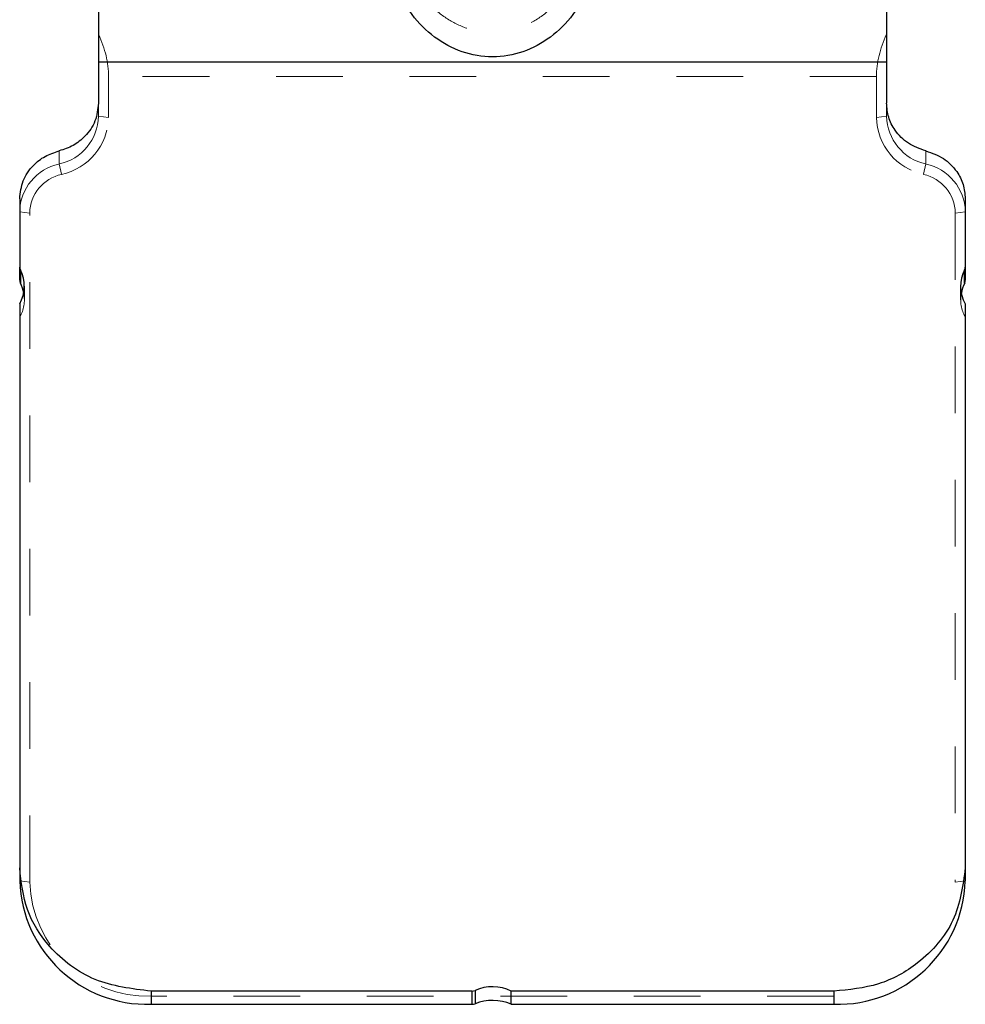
# Model space of a CAD drawing. Header units: inches. Extents: x 7.3 to 43.3, y -43.5 to -20.4.
# Tile 42 of 136: x 16.7 to 18.1, y -31.1 to -29.6. Entities that reach past the tile are written whole.
import ezdxf

# ---------------------------------------------------------------- set-up
doc = ezdxf.new("R2010")
doc.units = ezdxf.units.IN
doc.header["$LTSCALE"] = 0.5
doc.header["$MEASUREMENT"] = 0
doc.linetypes.add('HIDDEN', pattern=[0.225, 0.15, -0.075])
doc.layers.add('APP-M-S', color=30, linetype='Continuous')

msp = doc.modelspace()

# ---------------------------------------------------------------- linework, layer by layer
at = {"layer": 'APP-M-S', "linetype": 'Continuous', "lineweight": 25}
for p, q in [((16.7736, -29.552), (16.7736, -29.6651)), ((17.9547, -29.552), (17.9547, -29.6651)), ((16.7736, -29.6651), (16.7736, -29.7266)), ((17.9547, -29.6651), (16.7736, -29.6651)), ((17.9547, -29.6651), (17.9547, -29.7266)), ((16.6555, -29.8699), (16.6555, -29.9726)), ((18.0728, -29.8699), (18.0728, -29.9726)), ((16.6555, -29.9923), (16.6555, -29.9726)), ((16.6565, -29.9767), (16.6565, -29.9965)), ((18.0718, -29.9965), (18.0718, -29.9767)), ((18.0728, -29.9726), (18.0728, -29.9923)), ((16.6555, -30.0277), (16.6555, -30.8735)), ((18.0728, -30.0277), (18.0728, -30.8735)), ((16.6555, -30.8735), (16.6555, -30.8931)), ((18.0728, -30.8735), (18.0728, -30.8931)), ((17.3336, -31.0585), (16.8523, -31.0585)), ((16.8523, -31.0585), (16.8523, -31.0781)), ((17.3336, -31.0781), (17.3336, -31.0585)), ((17.338, -31.0575), (17.338, -31.0773)), ((17.8759, -31.0585), (17.3922, -31.0585)), ((17.3922, -31.0781), (17.3922, -31.0585)), ((17.8759, -31.0585), (17.8759, -31.0781)), ((16.8523, -31.0781), (17.3336, -31.0781)), ((17.3922, -31.0781), (17.8759, -31.0781))]:
    msp.add_line(p, q, dxfattribs=at)
at = {"layer": 'APP-M-S', "linetype": 'HIDDEN', "lineweight": 18}
for p, q in [((16.7886, -29.7481), (16.7886, -29.6867)), ((17.9397, -29.6867), (16.7886, -29.6867)), ((17.9397, -29.6867), (17.9397, -29.7481)), ((16.7736, -29.7266), (16.7736, -29.7463)), ((17.9547, -29.7266), (17.9547, -29.7463)), ((16.7736, -29.7463), (16.7886, -29.7481)), ((17.9397, -29.7481), (17.9547, -29.7463)), ((16.7145, -29.8179), (16.7145, -29.7982)), ((18.0137, -29.8179), (18.0137, -29.7982)), ((16.7145, -29.8179), (16.7183, -29.8334)), ((18.01, -29.8334), (18.0137, -29.8179)), ((16.6555, -29.8896), (16.6705, -29.8914)), ((16.6705, -30.895), (16.6705, -29.8914)), ((18.0578, -29.8914), (18.0728, -29.8896)), ((18.0578, -29.8914), (18.0578, -30.895)), ((16.6625, -30.0218), (16.6625, -30.0013)), ((18.0658, -30.0013), (18.0658, -30.0218)), ((16.6555, -30.8931), (16.6705, -30.895)), ((18.0578, -30.895), (18.0728, -30.8931)), ((16.8523, -31.0781), (16.8523, -31.0659)), ((17.8759, -31.0659), (16.8523, -31.0659)), ((17.8759, -31.0659), (17.8759, -31.0781))]:
    msp.add_line(p, q, dxfattribs=at)
for centre, radius, start, end in [((16.6986, -29.7446), 0.075, 282.2619, 358.74), ((16.6993, -29.7462), 0.0893, 282.2619, 358.74), ((18.0289, -29.7462), 0.0893, 181.26, 257.7381), ((18.0297, -29.7446), 0.075, 181.26, 257.7381), ((16.7304, -29.8912), 0.075, 102.2619, 178.74), ((17.9978, -29.8912), 0.075, 1.26, 77.7381), ((16.7312, -29.8928), 0.0607, 102.2619, 178.74), ((17.9971, -29.8928), 0.0607, 1.26, 77.7381), ((16.847, -30.8894), 0.1766, 181.8362, 271.7254)]:
    msp.add_arc(centre, radius, start, end, dxfattribs=at)
at = {"layer": 'APP-M-S', "linetype": 'Continuous', "lineweight": 25}
for centre, radius, start, end in [((16.6644, -29.9726), 0.00893, 180.0701, 207.3695), ((16.609, -30.0013), 0.0534, 330.3558, 27.3978), ((18.1192, -30.0013), 0.0534, 152.6022, 209.6442), ((18.0638, -29.9726), 0.00893, 332.6305, 359.9299), ((16.8466, -30.887), 0.1912, 181.8362, 271.7254), ((17.8817, -30.887), 0.1912, 268.2746, 358.1638), ((17.3641, -31.1152), 0.0634, 63.6516, 114.3647), ((17.3336, -31.0479), 0.0105, 269.9442, 294.3872)]:
    msp.add_arc(centre, radius, start, end, dxfattribs=at)
at = {"layer": 'APP-M-S', "linetype": 'HIDDEN', "lineweight": 18}
for centre, major_axis, ratio, start_param, end_param in [((15.7069, -29.552), (1.0805, -0.152), 0.336135, 0.047244, 0.213974), ((19.0214, -29.552), (1.0805, 0.152), 0.336135, 2.927619, 3.094349), ((16.6025, -30.0144), (0.0518, -0.0348), 0.867124, 0.039916, 0.709925), ((18.1258, -30.0144), (0.0518, 0.0348), 0.867124, 2.431668, 3.101676)]:
    msp.add_ellipse(centre, major_axis=major_axis, ratio=ratio, start_param=start_param, end_param=end_param, dxfattribs=at)
at = {"layer": 'APP-M-S', "linetype": 'Continuous', "lineweight": 25}
for centre, major_axis, ratio, start_param, end_param in [((16.6655, -29.9935), (0.00864, -0.00581), 0.867124, 3.669379, 4.120406), ((18.0628, -29.9935), (0.00864, 0.00581), 0.867124, 5.304372, 5.755399), ((16.6025, -30.0144), (0.0518, -0.0348), 0.867124, 0.709925, 0.978813), ((18.1258, -30.0144), (0.0518, 0.0348), 0.867124, 2.16278, 2.431668), ((17.3641, -31.1213), (0.06, 0), 0.815207, 1.082926, 2.021823), ((17.3336, -31.07), (0.01, 0), 0.815207, 4.712389, 5.163416)]:
    msp.add_ellipse(centre, major_axis=major_axis, ratio=ratio, start_param=start_param, end_param=end_param, dxfattribs=at)
for points, knots in [([(17.5091, -29.552), (17.5016, -29.5664), (17.4868, -29.5952), (17.4525, -29.6291), (17.4109, -29.6519), (17.3641, -29.6599), (17.3173, -29.6519), (17.2758, -29.6291), (17.2415, -29.5952), (17.2266, -29.5664), (17.2191, -29.552)], [0, 0, 0, 0, 0.1277238, 0.2541243, 0.3781551, 0.4999903, 0.6218239, 0.7458703, 0.8722729, 1, 1, 1, 1]), ([(16.7736, -29.7266), (16.7725, -29.7357), (16.7705, -29.7539), (16.7554, -29.7758), (16.7362, -29.7911), (16.7217, -29.7959), (16.7145, -29.7982)], [0, 0, 0, 0, 0.279732, 0.5594638, 0.7797319, 1, 1, 1, 1]), ([(18.0137, -29.7982), (18.0046, -29.795), (17.9863, -29.7886), (17.9676, -29.7694), (17.9566, -29.7481), (17.9553, -29.7338), (17.9547, -29.7266)], [0, 0, 0, 0, 0.279732, 0.559464, 0.779732, 1, 1, 1, 1]), ([(16.6555, -29.8699), (16.6565, -29.8608), (16.6586, -29.8426), (16.6737, -29.8207), (16.6929, -29.8054), (16.7073, -29.8006), (16.7145, -29.7982)], [0, 0, 0, 0, 0.279732, 0.559464, 0.779732, 1, 1, 1, 1]), ([(18.0137, -29.7982), (18.0229, -29.8015), (18.0411, -29.8079), (18.0598, -29.8271), (18.0709, -29.8484), (18.0721, -29.8627), (18.0728, -29.8699)], [0, 0, 0, 0, 0.279732, 0.559464, 0.779732, 1, 1, 1, 1]), ([(16.8523, -31.0585), (16.8234, -31.055), (16.7657, -31.048), (16.701, -30.9984), (16.6623, -30.9375), (16.6578, -30.8948), (16.6555, -30.8735)], [0, 0, 0, 0, 0.279619, 0.559238, 0.779619, 1, 1, 1, 1]), ([(18.0728, -30.8735), (18.0691, -30.9006), (18.0616, -30.9549), (18.0089, -31.0157), (17.944, -31.052), (17.8986, -31.0563), (17.8759, -31.0585)], [0, 0, 0, 0, 0.279619, 0.559238, 0.779619, 1, 1, 1, 1])]:
    msp.add_open_spline(points, degree=3, knots=knots, dxfattribs=at)
at = {"layer": 'APP-M-S', "linetype": 'HIDDEN', "lineweight": 18}
msp.add_open_spline([(17.2497, -29.552), (17.257, -29.562), (17.2711, -29.5816), (17.2993, -29.6036), (17.3307, -29.6176), (17.3641, -29.6223), (17.3976, -29.6176), (17.4289, -29.6036), (17.4571, -29.5816), (17.4713, -29.562), (17.4785, -29.552)], degree=3, knots=[0, 0, 0, 0, 0.1325263, 0.2594742, 0.3813038, 0.4999967, 0.6186933, 0.7405209, 0.8674725, 1, 1, 1, 1], dxfattribs=at)

doc.saveas('drawing.dxf')
